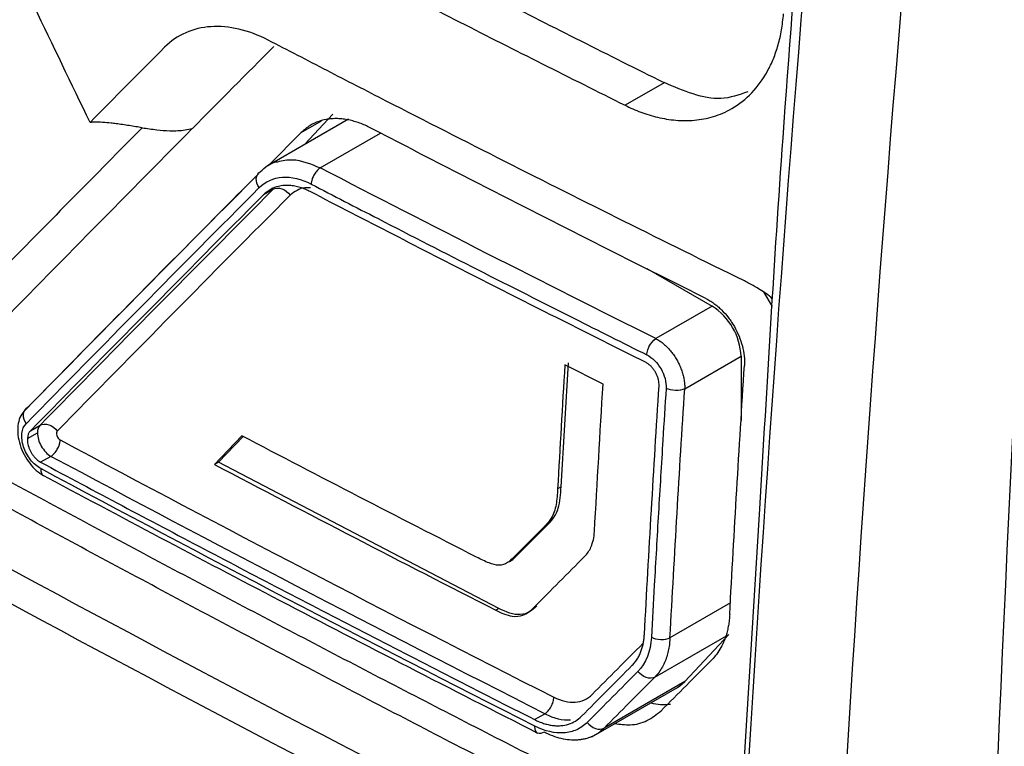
# Model space of a CAD drawing. Header units: millimetres. Extents: x -0.44 to 1.31, y -0.87 to 1.29.
# Tile 161 of 182: x 0.9399 to 0.9579, y 0.8897 to 0.903. Entities that reach past the tile are written whole.
import ezdxf

# ---------------------------------------------------------------- set-up
doc = ezdxf.new("R2010")
doc.units = ezdxf.units.MM

msp = doc.modelspace()

# ---------------------------------------------------------------- linework, layer by layer
at = {"color": 7, "linetype": 'Continuous', "lineweight": 25}
for p, q in [((0.9516760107, 0.9018051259), (0.95096434, 0.901394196)), ((0.945626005, 0.9012308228), (0.9451134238, 0.9006813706)), ((0.9459095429, 0.9011409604), (0.9444328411, 0.9002884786)), ((0.9450440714, 0.9008948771), (0.9444618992, 0.9003052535)), ((0.9445325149, 0.899860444), (0.9443550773, 0.8997580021)), ((0.9513598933, 0.8984130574), (0.952551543, 0.897725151)), ((0.9535002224, 0.8979731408), (0.9536511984, 0.8977177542)), ((0.952551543, 0.897725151), (0.9515226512, 0.8971311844)), ((0.9497937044, 0.8944214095), (0.949931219, 0.8966899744)), ((0.9505617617, 0.8962998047), (0.949862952, 0.8966505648)), ((0.9520518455, 0.8962119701), (0.9530818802, 0.8968065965)), ((0.9530818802, 0.8968065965), (0.9530818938, 0.8956354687)), ((0.9400427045, 0.8953014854), (0.9402263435, 0.8954074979)), ((0.9400970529, 0.8954451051), (0.9402738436, 0.8955471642)), ((0.9439596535, 0.8953541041), (0.9434603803, 0.8948301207)), ((0.9435326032, 0.8948718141), (0.9439840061, 0.8953414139)), ((0.940472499, 0.8949780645), (0.9402847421, 0.8948705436)), ((0.9435326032, 0.8948718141), (0.9434603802, 0.8948301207)), ((0.9486571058, 0.8921995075), (0.9435326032, 0.8948718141)), ((0.9497937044, 0.8944214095), (0.9497296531, 0.8943844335)), ((0.953420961, 0.8940206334), (0.9526475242, 0.8816008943)), ((0.9495021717, 0.8937107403), (0.9488985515, 0.8931058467)), ((0.9489622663, 0.8931426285), (0.9495649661, 0.8937469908)), ((0.9495649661, 0.8937469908), (0.9495021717, 0.8937107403)), ((0.9489622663, 0.8931426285), (0.9488985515, 0.8931058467)), ((0.9486571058, 0.8921995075), (0.9486001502, 0.8921666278)), ((0.9515070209, 0.8909422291), (0.9528581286, 0.891722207)), ((0.9528581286, 0.891722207), (0.9520565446, 0.8908630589)), ((0.9503540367, 0.8898495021), (0.9519178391, 0.8907522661)), ((0.9520565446, 0.8908630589), (0.9505794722, 0.8900103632)), ((0.9493087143, 0.8901661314), (0.9494981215, 0.8902737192))]:
    msp.add_line(p, q, dxfattribs=at)
at = {"color": 250, "linetype": 'Continuous', "lineweight": 25}
for p, q in [((0.9450440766, 0.9008948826), (0.945415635, 0.9011093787)), ((0.9453928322, 0.900250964), (0.9464951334, 0.900887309)), ((0.9528862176, 0.8922996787), (0.951783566, 0.8916631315))]:
    msp.add_line(p, q, dxfattribs=at)
at = {"color": 7, "linetype": 'Continuous', "lineweight": 25, "flags": 128}
msp.add_lwpolyline([(0.9519178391, 0.8907522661), (0.9519642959, 0.8907820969), (0.9520565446, 0.8908630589)], dxfattribs=at)
at = {"color": 7, "linetype": 'Continuous', "lineweight": 25}
for centre, radius, start, end in [((0.9519304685, 0.8967541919), 0.0011526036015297, 2.605920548, 57.3949641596), ((0.9516708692, 0.891384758), 0.0009423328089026, 255.4214201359, 277.3892540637)]:
    msp.add_arc(centre, radius, start, end, dxfattribs=at)
for points, knots in [([(0.9660580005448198, 0.9789958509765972), (0.9621908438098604, 0.9513495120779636), (0.9595522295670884, 0.9241631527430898), (0.9567648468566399, 0.8710479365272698), (0.9566160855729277, 0.8451192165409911), (0.9577131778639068, 0.8199803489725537)], [0, 0, 0, 0, 0.5, 0.5, 1, 1, 1, 1]), ([(0.9439730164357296, 0.8688252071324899), (0.9439053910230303, 0.8687948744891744), (0.9436700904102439, 0.8686893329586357), (0.9429027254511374, 0.868680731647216), (0.9416137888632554, 0.8693904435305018), (0.9400535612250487, 0.8703026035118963), (0.9377572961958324, 0.8716243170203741), (0.9337779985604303, 0.8739220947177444), (0.926822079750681, 0.8779544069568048), (0.9202190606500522, 0.8816831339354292), (0.9154203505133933, 0.8845646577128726), (0.913878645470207, 0.885347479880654), (0.9130404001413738, 0.8860906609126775), (0.912481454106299, 0.8867805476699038), (0.9117835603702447, 0.887916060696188), (0.9112622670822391, 0.8895564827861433), (0.9105640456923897, 0.891520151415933), (0.9085845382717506, 0.8972577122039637), (0.9066487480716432, 0.902926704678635), (0.9047422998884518, 0.9084652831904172), (0.9041777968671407, 0.9102228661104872), (0.9043091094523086, 0.9117691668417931), (0.9044439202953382, 0.9147846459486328), (0.9045889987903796, 0.917292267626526), (0.904704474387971, 0.9192882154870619)], [0, 0, 0, 0, 0.0045366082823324, 0.0157849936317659, 0.0429601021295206, 0.0705660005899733, 0.0981718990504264, 0.1632429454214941, 0.2794412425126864, 0.4631539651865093, 0.5090821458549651, 0.5319948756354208, 0.5432640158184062, 0.55451064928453, 0.5658073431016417, 0.5923622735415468, 0.6187114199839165, 0.6447353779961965, 0.821379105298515, 0.8440776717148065, 0.8667392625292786, 0.8895063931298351, 0.9120523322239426, 0.9999999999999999, 0.9999999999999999, 0.9999999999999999, 0.9999999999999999]), ([(0.9555407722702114, 0.9191101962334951), (0.9549054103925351, 0.912975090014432), (0.9540311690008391, 0.9045333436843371), (0.9535519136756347, 0.8962766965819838), (0.9534209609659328, 0.8940206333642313)], [0, 0, 0, 0, 0.7267579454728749, 1, 1, 1, 1]), ([(0.9072593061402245, 0.9167979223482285), (0.9071970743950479, 0.9149845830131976), (0.9071270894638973, 0.9129453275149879), (0.9069397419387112, 0.9104938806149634), (0.9073754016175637, 0.9091689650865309), (0.9079388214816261, 0.9073709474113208), (0.9088194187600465, 0.904613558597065), (0.9103587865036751, 0.8998305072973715), (0.9117986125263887, 0.8953325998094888), (0.9129985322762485, 0.8917901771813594), (0.9133642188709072, 0.8905170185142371), (0.9138719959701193, 0.8895688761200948), (0.9144155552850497, 0.8888335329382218), (0.9151527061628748, 0.8882725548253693), (0.9159810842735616, 0.8877866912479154), (0.9171985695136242, 0.8870211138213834), (0.9193199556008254, 0.8857234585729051), (0.9233042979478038, 0.883308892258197), (0.9296810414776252, 0.8795522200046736), (0.9365471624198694, 0.875731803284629), (0.9415916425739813, 0.872925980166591), (0.9438112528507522, 0.8718122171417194), (0.944525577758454, 0.8718722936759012), (0.9451298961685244, 0.8721775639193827), (0.9456079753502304, 0.8729664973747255), (0.9477972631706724, 0.8757377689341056), (0.9501121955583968, 0.8788980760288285), (0.9522772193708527, 0.8817289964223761), (0.9526890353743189, 0.8822674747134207)], [0, 0, 0, 0, 0.0692150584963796, 0.0778382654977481, 0.0950709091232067, 0.1125437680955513, 0.1400008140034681, 0.1890307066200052, 0.2765841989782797, 0.2938875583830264, 0.3111432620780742, 0.3196634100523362, 0.3281423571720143, 0.3410820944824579, 0.3542504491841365, 0.3674185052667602, 0.3984563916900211, 0.4538779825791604, 0.5528385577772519, 0.6912449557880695, 0.7604567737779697, 0.7775296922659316, 0.7860166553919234, 0.7945062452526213, 0.8117568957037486, 0.8290603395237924, 0.9674850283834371, 1, 1, 1, 1]), ([(0.9421409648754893, 0.9009842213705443), (0.9412956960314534, 0.9001308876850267), (0.9402488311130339, 0.8990696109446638), (0.9391104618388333, 0.8979095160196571), (0.9388010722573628, 0.8975937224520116), (0.9385950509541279, 0.8973833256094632), (0.938493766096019, 0.8972755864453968), (0.9382829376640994, 0.8970739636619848), (0.9381703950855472, 0.8969849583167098), (0.9379260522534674, 0.8968433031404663), (0.937533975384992, 0.8966803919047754), (0.9369292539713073, 0.8966628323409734), (0.9364446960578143, 0.8968014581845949), (0.9361181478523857, 0.8969278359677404), (0.9359530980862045, 0.8970106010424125), (0.9354579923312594, 0.8972811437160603), (0.9351284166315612, 0.8974657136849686), (0.9341411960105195, 0.8980146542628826), (0.9321727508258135, 0.899116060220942), (0.9289220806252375, 0.9009693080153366), (0.9257117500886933, 0.9028458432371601), (0.9238038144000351, 0.9039821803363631), (0.922852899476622, 0.9045520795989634), (0.9225362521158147, 0.9047404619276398), (0.9220626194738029, 0.9050293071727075), (0.921905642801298, 0.9051326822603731), (0.9215986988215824, 0.9053722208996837), (0.9211481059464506, 0.9057735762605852), (0.9206047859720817, 0.9064535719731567), (0.9202676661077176, 0.9070372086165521), (0.9200615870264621, 0.907438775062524), (0.9199690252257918, 0.9076461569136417), (0.9197992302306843, 0.9080674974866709), (0.9197188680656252, 0.9082800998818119), (0.9195550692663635, 0.9087039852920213), (0.9193097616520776, 0.909339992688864), (0.918414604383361, 0.9116739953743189), (0.9176139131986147, 0.9138018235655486), (0.9169818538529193, 0.9155079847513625)], [0, 0, 0, 0, 0.1250000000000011, 0.1562500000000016, 0.1718750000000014, 0.1718750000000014, 0.1875000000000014, 0.1875000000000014, 0.2031250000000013, 0.2031250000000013, 0.2187500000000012, 0.2500000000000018, 0.2656250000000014, 0.2656250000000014, 0.2812500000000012, 0.2812500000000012, 0.3125000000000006, 0.3125000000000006, 0.3750000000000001, 0.4999999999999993, 0.6249999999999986, 0.6874999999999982, 0.6874999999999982, 0.7187499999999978, 0.7187499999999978, 0.7343749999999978, 0.7343749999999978, 0.7499999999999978, 0.7812499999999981, 0.7968749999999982, 0.7968749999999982, 0.8124999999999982, 0.8124999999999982, 0.8281249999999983, 0.8281249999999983, 0.8437499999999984, 0.8749999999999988, 1, 1, 1, 1]), ([(0.9516760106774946, 0.9018051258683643), (0.9511705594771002, 0.9020577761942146), (0.9501597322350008, 0.9025630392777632), (0.9486517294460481, 0.9033262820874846), (0.9471499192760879, 0.9040933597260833), (0.9456548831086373, 0.9048646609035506), (0.9441664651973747, 0.9056400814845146), (0.9426847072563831, 0.9064196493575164), (0.9412095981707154, 0.9072033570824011), (0.9397411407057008, 0.9079912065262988), (0.938279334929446, 0.9087831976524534), (0.9368241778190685, 0.9095793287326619), (0.935375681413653, 0.9103796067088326), (0.9339338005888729, 0.9111840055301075), (0.932498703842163, 0.911992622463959), (0.9310697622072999, 0.9128050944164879), (0.9301228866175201, 0.9133501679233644), (0.9296494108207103, 0.9136227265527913)], [0, 0, 0, 0, 0.0666879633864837, 0.1333660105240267, 0.2000357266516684, 0.2666986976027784, 0.333356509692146, 0.4000107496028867, 0.4666630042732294, 0.533314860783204, 0.5999679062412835, 0.6666237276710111, 0.733283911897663, 0.7999500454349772, 0.8666237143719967, 0.9333065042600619, 0.9999999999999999, 0.9999999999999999, 0.9999999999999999, 0.9999999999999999]), ([(0.9289398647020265, 0.9132131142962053), (0.9294133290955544, 0.9129405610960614), (0.9303601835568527, 0.912395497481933), (0.9317890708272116, 0.9115830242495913), (0.9332240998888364, 0.9107743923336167), (0.9346658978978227, 0.9099699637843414), (0.9361142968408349, 0.9091696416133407), (0.9375693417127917, 0.9083734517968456), (0.9390310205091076, 0.9075813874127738), (0.9404993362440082, 0.9067934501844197), (0.9419742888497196, 0.9060096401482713), (0.943455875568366, 0.9052299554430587), (0.9449441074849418, 0.9044544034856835), (0.9464389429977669, 0.9036829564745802), (0.9479405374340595, 0.9029157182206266), (0.9494483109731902, 0.9021523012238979), (0.9504589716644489, 0.9016469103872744), (0.950964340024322, 0.9013941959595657)], [0, 0, 0, 0, 0.0666921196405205, 0.1333737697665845, 0.2000465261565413, 0.2667119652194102, 0.3333716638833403, 0.4000271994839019, 0.4666801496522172, 0.5333320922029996, 0.599984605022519, 0.6666392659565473, 0.7332976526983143, 0.7999613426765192, 0.8666319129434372, 0.9333109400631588, 1, 1, 1, 1]), ([(0.9505556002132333, 0.8888402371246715), (0.9500589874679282, 0.8890924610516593), (0.9490658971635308, 0.8895968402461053), (0.9475839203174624, 0.8903581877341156), (0.9461078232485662, 0.8911228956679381), (0.9446381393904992, 0.8918913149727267), (0.9431747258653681, 0.892663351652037), (0.9417176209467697, 0.8934390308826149), (0.9402668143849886, 0.8942183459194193), (0.9388223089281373, 0.8950012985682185), (0.9373841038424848, 0.8957878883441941), (0.9359521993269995, 0.8965781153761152), (0.934526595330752, 0.8973719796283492), (0.9331072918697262, 0.8981694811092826), (0.9316942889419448, 0.8989706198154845), (0.9302875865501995, 0.8997753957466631), (0.9288871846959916, 0.9005838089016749), (0.9274930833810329, 0.9013958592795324), (0.9261052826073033, 0.9022115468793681), (0.9247237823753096, 0.9030308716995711), (0.9233485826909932, 0.9038538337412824), (0.9219796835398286, 0.9046804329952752), (0.9206170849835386, 0.9055106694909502), (0.9192607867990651, 0.9063445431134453), (0.9179107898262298, 0.9071820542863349), (0.9165670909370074, 0.9080232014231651), (0.9152297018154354, 0.908867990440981), (0.9138985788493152, 0.9097163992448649), (0.9125738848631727, 0.9105685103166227), (0.9112550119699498, 0.9114240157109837), (0.9103812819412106, 0.9119973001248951), (0.9099443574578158, 0.9122839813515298)], [0, 0, 0, 0, 0.0345266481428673, 0.0690438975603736, 0.1035524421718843, 0.1380529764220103, 0.1725461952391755, 0.2070327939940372, 0.2415134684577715, 0.2759889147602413, 0.3104598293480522, 0.3449269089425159, 0.3793908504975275, 0.4138523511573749, 0.4483121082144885, 0.4827708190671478, 0.5172291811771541, 0.5516878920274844, 0.5861476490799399, 0.6206091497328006, 0.6550730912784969, 0.6895401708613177, 0.7240110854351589, 0.7584865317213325, 0.7929672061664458, 0.827453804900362, 0.8619470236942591, 0.8964475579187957, 0.9309561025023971, 0.9654733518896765, 1, 1, 1, 1]), ([(0.950964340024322, 0.9013941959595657), (0.9510107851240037, 0.9013718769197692), (0.9511055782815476, 0.901326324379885), (0.9512513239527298, 0.9012679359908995), (0.9514029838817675, 0.9012164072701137), (0.9515606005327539, 0.901173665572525), (0.9517236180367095, 0.9011410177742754), (0.9518911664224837, 0.9011200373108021), (0.9520616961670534, 0.9011126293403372), (0.9522339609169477, 0.9011203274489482), (0.9524069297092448, 0.9011447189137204), (0.9525796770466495, 0.9011873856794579), (0.952750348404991, 0.9012499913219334), (0.9529974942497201, 0.9013741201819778), (0.9532921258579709, 0.9016070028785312), (0.9535309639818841, 0.9019365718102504), (0.9536778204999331, 0.9022447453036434), (0.9537633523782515, 0.9024958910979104), (0.9538274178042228, 0.9027691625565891), (0.953848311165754, 0.9029663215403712), (0.9538588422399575, 0.9030656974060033)], [0, 0, 0, 0, 0.0332541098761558, 0.0678707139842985, 0.1039314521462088, 0.1415631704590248, 0.1809621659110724, 0.2220337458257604, 0.2645952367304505, 0.3085043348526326, 0.3539079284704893, 0.4010521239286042, 0.4500113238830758, 0.5003928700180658, 0.6248491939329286, 0.7499468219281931, 0.8106869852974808, 0.8727459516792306, 0.9358589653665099, 1, 1, 1, 1]), ([(0.9444434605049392, 0.9025858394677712), (0.9440827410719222, 0.9027702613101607), (0.9437227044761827, 0.9028531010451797), (0.9430695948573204, 0.9028094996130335), (0.9427765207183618, 0.9026823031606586), (0.9425497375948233, 0.9024543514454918)], [0, 0, 0, 0, 0.5, 0.5, 1, 1, 1, 1]), ([(0.9531429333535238, 0.8981839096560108), (0.9516754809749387, 0.8989058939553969), (0.9494873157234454, 0.8999977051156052), (0.9469576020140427, 0.9012867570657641), (0.9456985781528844, 0.9019350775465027), (0.9451602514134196, 0.9022137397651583), (0.9448016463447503, 0.9023996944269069), (0.9446224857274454, 0.9024943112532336), (0.9444434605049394, 0.9025858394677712)], [0, 0, 0, 0, 0.5000000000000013, 0.7500000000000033, 0.8750000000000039, 0.9375000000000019, 0.9375000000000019, 1, 1, 1, 1]), ([(0.9532047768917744, 0.9016415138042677), (0.9530442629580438, 0.9015843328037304), (0.9525881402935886, 0.9014218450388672), (0.952034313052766, 0.9016566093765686), (0.9516753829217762, 0.9018087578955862)], [0, 0, 0, 0, 0.3519095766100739, 1, 1, 1, 1]), ([(0.9463071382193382, 0.9009829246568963), (0.9462753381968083, 0.9009987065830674), (0.9462109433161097, 0.9010306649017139), (0.9461130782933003, 0.9010699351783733), (0.9460133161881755, 0.9011027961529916), (0.9459121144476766, 0.90112786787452), (0.9458100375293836, 0.901144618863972), (0.9457076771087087, 0.9011522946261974), (0.9456041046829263, 0.9011501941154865), (0.9454883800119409, 0.9011356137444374), (0.9453528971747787, 0.9010991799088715), (0.9451943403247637, 0.9010267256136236), (0.9450971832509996, 0.9009414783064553), (0.9450440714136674, 0.9008948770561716)], [0, 0, 0, 0, 0.0664968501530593, 0.1346557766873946, 0.2044778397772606, 0.2759640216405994, 0.3491152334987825, 0.4239323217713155, 0.5004160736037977, 0.5822670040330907, 0.6928291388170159, 0.8320821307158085, 1, 1, 1, 1]), ([(0.942140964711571, 0.9009842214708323), (0.9420611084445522, 0.9009973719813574), (0.9419015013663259, 0.9010236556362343), (0.9417116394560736, 0.9010525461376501), (0.9415499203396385, 0.9010721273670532), (0.9414184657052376, 0.9010839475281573), (0.941289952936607, 0.9010874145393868), (0.9412139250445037, 0.9010828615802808), (0.9411866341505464, 0.9010812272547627)], [0, 0, 0, 0, 0.2502625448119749, 0.5001946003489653, 0.5949453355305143, 0.7573681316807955, 0.9129051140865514, 1, 1, 1, 1]), ([(0.9421409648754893, 0.9009842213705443), (0.9422288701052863, 0.9009711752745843), (0.9423977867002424, 0.9009461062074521), (0.9426140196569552, 0.9009289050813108), (0.9427874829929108, 0.9009297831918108), (0.9429246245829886, 0.9009405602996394), (0.9430124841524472, 0.9009599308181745), (0.9430559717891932, 0.900969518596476)], [0, 0, 0, 0, 0.2846785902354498, 0.5470315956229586, 0.701161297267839, 0.852084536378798, 1, 1, 1, 1]), ([(0.9524389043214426, 0.8978642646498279), (0.9519238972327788, 0.8981218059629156), (0.9508940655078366, 0.8986367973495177), (0.9493580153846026, 0.899414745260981), (0.9478281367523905, 0.9001961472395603), (0.9468140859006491, 0.9007206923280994), (0.9463071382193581, 0.900982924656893)], [0, 0, 0, 0, 0.2501269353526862, 0.5001652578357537, 0.7501209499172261, 1, 1, 1, 1]), ([(0.9443009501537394, 0.9001816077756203), (0.9443858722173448, 0.9002611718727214), (0.9444787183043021, 0.9003481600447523), (0.9446057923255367, 0.9003629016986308), (0.944616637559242, 0.9003641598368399)], [0, 0, 0, 0, 0.914654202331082, 1, 1, 1, 1]), ([(0.9453928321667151, 0.9002509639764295), (0.9453815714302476, 0.9002428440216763), (0.9453593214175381, 0.9002267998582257), (0.9453279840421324, 0.9001939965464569), (0.945300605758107, 0.9001581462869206), (0.9452782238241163, 0.9001214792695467), (0.9452610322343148, 0.9000866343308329), (0.9452485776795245, 0.9000552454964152), (0.9452400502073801, 0.9000282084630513), (0.9452345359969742, 0.9000057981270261), (0.9452311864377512, 0.8999879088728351), (0.9452292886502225, 0.8999742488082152), (0.9452283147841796, 0.8999644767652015), (0.9452278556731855, 0.8999582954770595), (0.9452277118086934, 0.8999553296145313), (0.9452276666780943, 0.8999543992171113)], [0, 0, 0, 0, 0.1358528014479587, 0.2684306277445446, 0.3940779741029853, 0.5098803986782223, 0.6138816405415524, 0.7050584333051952, 0.7831346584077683, 0.8483375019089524, 0.9011697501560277, 0.9422321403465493, 0.9721004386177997, 0.9912478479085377, 1, 1, 1, 1]), ([(0.9442665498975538, 0.9001435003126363), (0.9436123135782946, 0.8994844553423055), (0.9421664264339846, 0.8980279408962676), (0.9407543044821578, 0.8965901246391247), (0.9399811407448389, 0.8958028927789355)], [0, 0, 0, 0, 0.4524809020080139, 0.9999999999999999, 0.9999999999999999, 0.9999999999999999, 0.9999999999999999]), ([(0.9442784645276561, 0.8998890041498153), (0.944244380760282, 0.899936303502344), (0.9442207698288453, 0.9000006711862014), (0.9442295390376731, 0.9001149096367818), (0.9442615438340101, 0.9001598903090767), (0.9443009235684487, 0.9001815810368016)], [0, 0, 0, 0, 0.5, 0.5, 1, 1, 1, 1]), ([(0.9442784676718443, 0.8998890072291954), (0.9443904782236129, 0.90000171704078), (0.9445377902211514, 0.9000680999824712), (0.9448653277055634, 0.9000909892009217), (0.9450479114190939, 0.9000479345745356), (0.9452276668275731, 0.8999543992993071)], [0, 0, 0, 0, 0.5, 0.5, 1, 1, 1, 1]), ([(0.9452084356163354, 0.8998167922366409), (0.9451786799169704, 0.8998313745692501), (0.9451178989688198, 0.8998611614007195), (0.9450248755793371, 0.8998943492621), (0.9449291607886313, 0.8999185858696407), (0.9448317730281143, 0.8999313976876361), (0.9447299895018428, 0.8999316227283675), (0.9446151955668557, 0.8999134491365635), (0.9444814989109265, 0.8998652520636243), (0.9444002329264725, 0.8997963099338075), (0.9443550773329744, 0.89975800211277)], [0, 0, 0, 0, 0.0921434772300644, 0.1882183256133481, 0.2882273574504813, 0.3921730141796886, 0.5000574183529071, 0.624912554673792, 0.7915819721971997, 0.9999999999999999, 0.9999999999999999, 0.9999999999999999, 0.9999999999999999]), ([(0.9445325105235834, 0.8998604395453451), (0.9445719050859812, 0.8998821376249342), (0.9446322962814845, 0.899887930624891), (0.944753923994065, 0.8998455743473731), (0.944810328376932, 0.8997991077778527), (0.9448444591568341, 0.8997518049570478)], [0, 0, 0, 0, 0.5, 0.5, 1, 1, 1, 1]), ([(0.9452276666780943, 0.8999543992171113), (0.9456346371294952, 0.8997436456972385), (0.946649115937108, 0.8992182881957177), (0.9482526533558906, 0.8983980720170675), (0.949890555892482, 0.8975686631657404), (0.9509203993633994, 0.8970533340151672), (0.9513609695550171, 0.8968328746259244)], [0, 0, 0, 0, 0.2005818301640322, 0.5000019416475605, 0.7860992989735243, 1, 1, 1, 1]), ([(0.9513374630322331, 0.896696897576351), (0.9508229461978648, 0.8969544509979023), (0.9497939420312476, 0.8974695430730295), (0.9482588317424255, 0.8982477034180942), (0.9467293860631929, 0.8990295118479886), (0.9457154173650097, 0.8995543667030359), (0.9452084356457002, 0.8998167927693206)], [0, 0, 0, 0, 0.2500156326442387, 0.5000169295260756, 0.750009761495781, 1, 1, 1, 1]), ([(0.9536595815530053, 0.897852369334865), (0.9536402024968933, 0.897870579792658), (0.953550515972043, 0.8979548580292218), (0.9534023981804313, 0.8980407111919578), (0.9532488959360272, 0.8981306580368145), (0.9531715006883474, 0.8981695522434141), (0.9531429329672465, 0.8981839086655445)], [0, 0, 0, 0, 0.1206699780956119, 0.5584622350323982, 0.8370219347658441, 1, 1, 1, 1]), ([(0.9524389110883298, 0.8978642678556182), (0.9524637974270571, 0.8978510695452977), (0.9525133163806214, 0.8978248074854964), (0.952586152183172, 0.8977755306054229), (0.9526570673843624, 0.8977193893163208), (0.952748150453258, 0.8976352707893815), (0.952854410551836, 0.8975148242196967), (0.9529628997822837, 0.897351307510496), (0.9530498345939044, 0.8971748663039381), (0.953109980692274, 0.8969921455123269), (0.9531459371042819, 0.8968089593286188), (0.9531445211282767, 0.8966949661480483), (0.9531438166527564, 0.8966382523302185)], [0, 0, 0, 0, 0.0629197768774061, 0.1251980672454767, 0.1874477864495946, 0.2502827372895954, 0.3751681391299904, 0.5000249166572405, 0.6238933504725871, 0.7492570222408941, 0.8752505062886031, 1, 1, 1, 1]), ([(0.9513609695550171, 0.8968328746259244), (0.9513623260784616, 0.8968469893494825), (0.9513651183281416, 0.8968760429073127), (0.9513777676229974, 0.8969298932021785), (0.9514188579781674, 0.8970307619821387), (0.9514788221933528, 0.8970887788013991), (0.951522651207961, 0.8971311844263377)], [0, 0, 0, 0, 0.1319683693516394, 0.2716419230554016, 0.4676288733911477, 1, 1, 1, 1]), ([(0.9515226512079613, 0.8971311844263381), (0.9515448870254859, 0.8971186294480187), (0.9515893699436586, 0.8970935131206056), (0.9516545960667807, 0.8970447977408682), (0.9517175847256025, 0.8969888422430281), (0.951777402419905, 0.8969256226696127), (0.9518332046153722, 0.8968562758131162), (0.9518841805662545, 0.8967817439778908), (0.9519295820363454, 0.8967031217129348), (0.9519687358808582, 0.8966215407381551), (0.952001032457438, 0.8965381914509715), (0.9520260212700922, 0.8964542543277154), (0.9520430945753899, 0.8963710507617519), (0.9520527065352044, 0.8962894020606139), (0.9520521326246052, 0.8962377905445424), (0.9520518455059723, 0.8962119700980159)], [0, 0, 0, 0, 0.0765910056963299, 0.1532208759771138, 0.2298941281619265, 0.3066152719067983, 0.3833888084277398, 0.4602192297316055, 0.5371110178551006, 0.614068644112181, 0.6910965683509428, 0.7681992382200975, 0.8453810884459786, 0.9226465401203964, 0.9999999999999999, 0.9999999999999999, 0.9999999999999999, 0.9999999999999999]), ([(0.9513609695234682, 0.8968328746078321), (0.9514596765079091, 0.8967832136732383), (0.9515552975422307, 0.8966881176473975), (0.951684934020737, 0.8964627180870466), (0.9517190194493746, 0.8963326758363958), (0.9517121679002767, 0.8962213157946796)], [0, 0, 0, 0, 0.5, 0.5, 1, 1, 1, 1]), ([(0.9515834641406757, 0.8962684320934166), (0.9515837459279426, 0.8962861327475), (0.9515843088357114, 0.8963214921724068), (0.9515747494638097, 0.8963779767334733), (0.9515579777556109, 0.896434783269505), (0.9515338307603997, 0.8964905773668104), (0.9515032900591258, 0.8965435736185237), (0.9514672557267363, 0.8965922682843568), (0.9514268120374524, 0.8966349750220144), (0.951383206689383, 0.8966712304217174), (0.9513527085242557, 0.8966883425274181), (0.9513374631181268, 0.8966968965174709)], [0, 0, 0, 0, 0.1118901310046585, 0.2235155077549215, 0.3349058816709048, 0.4460911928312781, 0.5571015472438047, 0.6679671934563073, 0.7787184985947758, 0.8893859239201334, 1, 1, 1, 1]), ([(0.9513155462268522, 0.891720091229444), (0.9513576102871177, 0.8924766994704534), (0.9514417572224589, 0.8939902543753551), (0.9515362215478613, 0.8955089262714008), (0.9515834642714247, 0.8962684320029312)], [0, 0, 0, 0, 0.4998882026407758, 1, 1, 1, 1]), ([(0.9517121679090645, 0.8962213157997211), (0.9516923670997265, 0.895906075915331), (0.9516446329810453, 0.8951461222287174), (0.9515723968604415, 0.8939458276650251), (0.9515027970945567, 0.8927442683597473), (0.9514611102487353, 0.8919873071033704), (0.9514436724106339, 0.8916706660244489)], [0, 0, 0, 0, 0.2074067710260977, 0.4999987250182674, 0.7908467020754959, 1, 1, 1, 1]), ([(0.9520518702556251, 0.8962123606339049), (0.9520118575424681, 0.8961927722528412), (0.9519498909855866, 0.8961792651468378), (0.9518191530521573, 0.8961825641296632), (0.9517550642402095, 0.8961992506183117), (0.9517121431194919, 0.8962209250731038)], [0, 0, 0, 0, 0.5, 0.5, 1, 1, 1, 1]), ([(0.9399811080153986, 0.8958028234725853), (0.9399538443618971, 0.8957670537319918), (0.9398995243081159, 0.8956957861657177), (0.9398631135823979, 0.8955430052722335), (0.9398639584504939, 0.895370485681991), (0.9399033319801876, 0.8951872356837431), (0.9399780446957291, 0.8950079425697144), (0.9400806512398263, 0.8948464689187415), (0.9402034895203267, 0.894711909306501), (0.9402922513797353, 0.8946555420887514), (0.9403364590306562, 0.8946274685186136)], [0, 0, 0, 0, 0.1276949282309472, 0.254419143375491, 0.3805449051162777, 0.5058913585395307, 0.6309833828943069, 0.7550586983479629, 0.8780075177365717, 0.9999999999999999, 0.9999999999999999, 0.9999999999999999, 0.9999999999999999]), ([(0.9400428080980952, 0.8958686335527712), (0.9400028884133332, 0.8958463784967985), (0.9399702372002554, 0.8958007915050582), (0.9399604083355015, 0.8956857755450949), (0.9399836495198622, 0.8956212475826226), (0.9400176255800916, 0.8955739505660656)], [0, 0, 0, 0, 0.5, 0.5, 1, 1, 1, 1]), ([(0.9402856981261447, 0.8947530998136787), (0.9402192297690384, 0.8947889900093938), (0.9401537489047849, 0.8948461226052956), (0.9400440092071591, 0.8949862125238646), (0.9399994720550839, 0.8950696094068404), (0.9399445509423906, 0.8952376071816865), (0.939934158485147, 0.8953221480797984), (0.9399500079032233, 0.895469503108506), (0.9399761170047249, 0.8955315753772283), (0.9400176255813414, 0.8955739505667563)], [0, 0, 0, 0, 0.25, 0.25, 0.5, 0.5, 0.75, 0.75, 1, 1, 1, 1]), ([(0.9402738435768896, 0.8955471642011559), (0.9403138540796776, 0.8955694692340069), (0.9403749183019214, 0.8955759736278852), (0.9404978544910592, 0.8955343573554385), (0.9405544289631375, 0.8954880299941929), (0.940588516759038, 0.895440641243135)], [0, 0, 0, 0, 0.5, 0.5, 1, 1, 1, 1]), ([(0.9402263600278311, 0.895407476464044), (0.940225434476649, 0.8953322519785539), (0.9402512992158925, 0.8952419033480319), (0.9403424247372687, 0.895084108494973), (0.9404060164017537, 0.8950156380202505), (0.9404724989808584, 0.8949780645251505)], [0, 0, 0, 0, 0.5, 0.5, 1, 1, 1, 1]), ([(0.940588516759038, 0.895440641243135), (0.9405716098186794, 0.8954233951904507), (0.9405680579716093, 0.895390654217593), (0.9405909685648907, 0.8953218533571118), (0.9406150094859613, 0.8952910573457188), (0.9406415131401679, 0.895277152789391)], [0, 0, 0, 0, 0.5, 0.5, 1, 1, 1, 1]), ([(0.9400427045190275, 0.8953014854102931), (0.9400426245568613, 0.8952849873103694), (0.94004246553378, 0.8952521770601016), (0.9400509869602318, 0.8951999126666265), (0.9400654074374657, 0.8951475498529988), (0.9400857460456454, 0.8950961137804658), (0.9401111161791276, 0.8950469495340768), (0.9401407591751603, 0.8950011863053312), (0.9401738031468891, 0.8949597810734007), (0.9402093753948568, 0.8949237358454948), (0.9402465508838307, 0.8948931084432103), (0.9402720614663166, 0.8948780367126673), (0.9402847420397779, 0.8948705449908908)], [0, 0, 0, 0, 0.1052415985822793, 0.209297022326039, 0.3121737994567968, 0.4138797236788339, 0.5144228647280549, 0.6138115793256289, 0.7120545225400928, 0.8091606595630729, 0.9051392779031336, 1, 1, 1, 1]), ([(0.9404724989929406, 0.8949780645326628), (0.9404836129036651, 0.8949857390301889), (0.9405057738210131, 0.8950010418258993), (0.9405373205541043, 0.8950326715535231), (0.9405655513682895, 0.8950682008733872), (0.9405892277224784, 0.8951057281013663), (0.940607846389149, 0.8951426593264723), (0.9406215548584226, 0.8951771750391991), (0.9406309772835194, 0.8952081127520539), (0.9406368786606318, 0.8952349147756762), (0.9406402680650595, 0.8952576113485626), (0.9406411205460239, 0.8952709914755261), (0.9406415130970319, 0.8952771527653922)], [0, 0, 0, 0, 0.1292685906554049, 0.2577590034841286, 0.3823408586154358, 0.5002810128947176, 0.609505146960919, 0.7086923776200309, 0.797231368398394, 0.8750587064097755, 0.9424669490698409, 1, 1, 1, 1]), ([(0.940284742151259, 0.8948705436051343), (0.9407800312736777, 0.8946057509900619), (0.9417707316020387, 0.8940761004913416), (0.9432650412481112, 0.8932865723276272), (0.9447655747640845, 0.8925005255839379), (0.9462730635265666, 0.8917184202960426), (0.9477867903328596, 0.8909397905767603), (0.9488013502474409, 0.8904240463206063), (0.9493087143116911, 0.8901661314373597)], [0, 0, 0, 0, 0.1665521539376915, 0.3331453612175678, 0.4997831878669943, 0.666469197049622, 0.8332069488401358, 1, 1, 1, 1]), ([(0.9402867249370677, 0.8947407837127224), (0.9402890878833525, 0.8947163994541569), (0.9402927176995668, 0.8946789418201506), (0.9403137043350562, 0.894644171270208), (0.9403289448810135, 0.8946330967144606), (0.9403365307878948, 0.8946275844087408)], [0, 0, 0, 0, 0.4836839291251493, 0.7430062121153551, 1, 1, 1, 1]), ([(0.9491697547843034, 0.8890331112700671), (0.9486713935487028, 0.8892895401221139), (0.9476747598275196, 0.889802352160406), (0.9461875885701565, 0.8905764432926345), (0.9447063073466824, 0.8913540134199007), (0.9432314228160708, 0.8921353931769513), (0.9417629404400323, 0.8929205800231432), (0.9403003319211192, 0.8937092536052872), (0.9393305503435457, 0.8942382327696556), (0.9388456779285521, 0.8945027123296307)], [0, 0, 0, 0, 0.1429188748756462, 0.2858122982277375, 0.4286831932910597, 0.5715344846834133, 0.7143690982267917, 0.8571899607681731, 1, 1, 1, 1]), ([(0.9402816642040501, 0.8946568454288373), (0.9417343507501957, 0.8938831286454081), (0.9447334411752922, 0.8922857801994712), (0.9477897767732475, 0.8907250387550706), (0.9493656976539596, 0.8899202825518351)], [0, 0, 0, 0, 0.4843757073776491, 1, 1, 1, 1]), ([(0.949564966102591, 0.8937469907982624), (0.9496025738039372, 0.8937847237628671), (0.9496380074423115, 0.8938259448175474), (0.9496985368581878, 0.8939198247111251), (0.9497224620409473, 0.8939729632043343), (0.9497763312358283, 0.8941485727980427), (0.9497854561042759, 0.8942854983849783), (0.9497937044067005, 0.8944214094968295)], [0, 0, 0, 0, 0.25, 0.25, 0.5, 0.5, 1, 1, 1, 1]), ([(0.9488360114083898, 0.8930536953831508), (0.9488417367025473, 0.893054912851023), (0.9488934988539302, 0.893065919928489), (0.9489298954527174, 0.8931065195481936), (0.9489622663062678, 0.8931426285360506)], [0, 0, 0, 0, 0.1106077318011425, 1, 1, 1, 1]), ([(0.9493502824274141, 0.8922472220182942), (0.9493087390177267, 0.8922054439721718), (0.949264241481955, 0.8921663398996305), (0.9491649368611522, 0.8921075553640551), (0.9491093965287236, 0.8920887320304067), (0.9489261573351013, 0.8920772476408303), (0.9487890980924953, 0.892130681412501), (0.9486571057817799, 0.892199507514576)], [0, 0, 0, 0, 0.2499999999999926, 0.2499999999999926, 0.4999999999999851, 0.4999999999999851, 1, 1, 1, 1]), ([(0.9528741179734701, 0.8920885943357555), (0.9528716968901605, 0.8920544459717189), (0.9528668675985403, 0.8919863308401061), (0.9528525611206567, 0.8918882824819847), (0.952833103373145, 0.8917938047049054), (0.9528079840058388, 0.8917031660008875), (0.9527706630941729, 0.8915971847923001), (0.9527163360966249, 0.8914808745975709), (0.9526403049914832, 0.8913597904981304), (0.95257859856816, 0.8912924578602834), (0.9525476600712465, 0.8912586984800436)], [0, 0, 0, 0, 0.1001079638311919, 0.1996835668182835, 0.29909928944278, 0.3987294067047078, 0.4989457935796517, 0.6662022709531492, 0.8326397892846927, 1, 1, 1, 1]), ([(0.9510954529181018, 0.8911594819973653), (0.951113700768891, 0.8911792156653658), (0.9511494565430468, 0.8912178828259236), (0.9511939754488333, 0.8912844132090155), (0.9512308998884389, 0.8913540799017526), (0.9512602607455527, 0.8914263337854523), (0.9512828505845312, 0.8914998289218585), (0.9512991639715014, 0.8915736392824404), (0.9513103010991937, 0.8916466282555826), (0.9513138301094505, 0.891696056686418), (0.9513155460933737, 0.8917200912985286)], [0, 0, 0, 0, 0.1456680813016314, 0.2854295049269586, 0.4192847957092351, 0.5472346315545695, 0.6692798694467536, 0.7854215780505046, 0.8956610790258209, 1, 1, 1, 1]), ([(0.9514436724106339, 0.8916706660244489), (0.9514865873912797, 0.8916488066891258), (0.9515507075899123, 0.8916321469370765), (0.9516815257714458, 0.8916293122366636), (0.9517435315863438, 0.8916432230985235), (0.9517835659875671, 0.8916631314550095)], [0, 0, 0, 0, 0.5, 0.5, 1, 1, 1, 1]), ([(0.9517835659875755, 0.891663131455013), (0.9517811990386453, 0.891627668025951), (0.9517763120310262, 0.8915544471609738), (0.951759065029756, 0.8914467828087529), (0.9517328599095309, 0.8913381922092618), (0.9516957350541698, 0.8912308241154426), (0.9516464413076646, 0.8911269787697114), (0.9515846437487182, 0.8910278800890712), (0.9515333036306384, 0.8909712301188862), (0.9515070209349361, 0.89094222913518)], [0, 0, 0, 0, 0.1196354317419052, 0.2470096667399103, 0.3821241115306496, 0.5249797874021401, 0.6755774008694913, 0.8339173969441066, 1, 1, 1, 1]), ([(0.9516195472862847, 0.8903265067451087), (0.9517738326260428, 0.8904816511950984), (0.9520824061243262, 0.8907919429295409), (0.9523925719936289, 0.8911031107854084), (0.9525476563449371, 0.8912586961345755)], [0, 0, 0, 0, 0.4999954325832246, 1, 1, 1, 1]), ([(0.9515070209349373, 0.8909422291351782), (0.9514681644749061, 0.8909208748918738), (0.9514090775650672, 0.8909150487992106), (0.9512892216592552, 0.8909557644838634), (0.9512333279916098, 0.8910006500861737), (0.951198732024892, 0.8910469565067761)], [0, 0, 0, 0, 0.5, 0.5, 1, 1, 1, 1]), ([(0.9494981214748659, 0.8902737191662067), (0.9495077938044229, 0.8902807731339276), (0.949527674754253, 0.8902952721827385), (0.9495573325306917, 0.8903254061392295), (0.9495860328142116, 0.8903617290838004), (0.9496154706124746, 0.8904087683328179), (0.9496362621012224, 0.8904539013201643), (0.949650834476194, 0.8904984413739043), (0.9496575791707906, 0.8905361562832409), (0.9496596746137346, 0.8905622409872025), (0.9496606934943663, 0.89057492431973)], [0, 0, 0, 0, 0.1172440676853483, 0.2409888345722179, 0.3694857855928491, 0.500504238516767, 0.683504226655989, 0.7597916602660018, 0.8832019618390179, 1, 1, 1, 1]), ([(0.9496606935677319, 0.8905749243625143), (0.9497993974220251, 0.8905061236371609), (0.9499284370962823, 0.8904760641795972), (0.9501731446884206, 0.8904938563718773), (0.9502766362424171, 0.8905405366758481), (0.950361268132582, 0.8906249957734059)], [0, 0, 0, 0, 0.5, 0.5, 1, 1, 1, 1]), ([(0.9493087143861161, 0.8901661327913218), (0.9493363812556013, 0.8901527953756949), (0.9493915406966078, 0.8901262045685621), (0.9494738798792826, 0.8900961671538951), (0.9495549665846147, 0.8900736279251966), (0.9496343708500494, 0.8900592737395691), (0.9497116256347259, 0.8900528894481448), (0.9498122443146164, 0.8900549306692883), (0.9499313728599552, 0.8900776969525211), (0.9500612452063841, 0.8901340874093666), (0.9501324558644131, 0.8901965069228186), (0.950168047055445, 0.8902277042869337)], [0, 0, 0, 0, 0.0847583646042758, 0.1689827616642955, 0.2526745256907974, 0.3358350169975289, 0.4184656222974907, 0.5005677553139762, 0.667177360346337, 0.83365475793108, 1, 1, 1, 1]), ([(0.950778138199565, 0.8900943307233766), (0.9508716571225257, 0.8900816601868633), (0.951081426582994, 0.8900532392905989), (0.9513751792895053, 0.8901292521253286), (0.9515378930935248, 0.8902605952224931), (0.9516195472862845, 0.8903265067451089)], [0, 0, 0, 0, 0.2861019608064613, 0.6417466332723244, 1, 1, 1, 1]), ([(0.950270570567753, 0.8901146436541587), (0.9502138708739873, 0.8900575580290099), (0.9501498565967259, 0.8900130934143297), (0.9500070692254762, 0.8899488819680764), (0.9499282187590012, 0.8899292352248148), (0.9496808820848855, 0.8899112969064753), (0.9494966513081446, 0.8899534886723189), (0.9493148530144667, 0.8900459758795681)], [0, 0, 0, 0, 0.2499999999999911, 0.2499999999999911, 0.4999999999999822, 0.4999999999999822, 1, 1, 1, 1]), ([(0.9494816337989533, 0.8899375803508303), (0.9494432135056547, 0.8899123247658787), (0.949397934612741, 0.8899019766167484), (0.9493331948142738, 0.8899387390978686), (0.9493166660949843, 0.8899845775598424), (0.949316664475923, 0.890033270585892)], [0, 0, 0, 0, 0.5, 0.5, 1, 1, 1, 1]), ([(0.9502705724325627, 0.8901146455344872), (0.9503051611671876, 0.8900683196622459), (0.9503611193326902, 0.8900234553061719), (0.9504812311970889, 0.8899829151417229), (0.9505404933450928, 0.889988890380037), (0.9505794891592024, 0.8900103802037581)], [0, 0, 0, 0, 0.5, 0.5, 1, 1, 1, 1]), ([(0.9503595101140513, 0.8898569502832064), (0.9503387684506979, 0.8898483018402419), (0.9502972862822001, 0.8898310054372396), (0.9502315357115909, 0.8898121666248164), (0.9501634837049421, 0.8897986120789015), (0.9500702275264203, 0.8897883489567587), (0.9499488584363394, 0.8897896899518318), (0.9497973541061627, 0.8898148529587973), (0.9496406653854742, 0.8898618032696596), (0.9495348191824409, 0.8899122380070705), (0.9494816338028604, 0.8899375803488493)], [0, 0, 0, 0, 0.083280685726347, 0.1665567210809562, 0.2498281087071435, 0.3330948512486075, 0.4973265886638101, 0.6632183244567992, 0.8307746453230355, 0.9999999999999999, 0.9999999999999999, 0.9999999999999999, 0.9999999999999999])]:
    msp.add_open_spline(points, degree=3, knots=knots, dxfattribs=at)
for points in [[(0.955687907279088, 0.9189139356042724), (0.9543208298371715, 0.906226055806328), (0.9533712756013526, 0.8937162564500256), (0.9527940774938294, 0.8813993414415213)], [(0.9544664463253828, 0.8790888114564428), (0.9550368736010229, 0.8918287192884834), (0.9560047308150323, 0.9047757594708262), (0.9574203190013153, 0.9179138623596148)], [(0.9411866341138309, 0.9010812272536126), (0.9405061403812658, 0.9024911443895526), (0.9398309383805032, 0.9039039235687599), (0.9391611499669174, 0.9053196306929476)], [(0.9425497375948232, 0.9024543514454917), (0.9420931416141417, 0.9019954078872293), (0.9416387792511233, 0.9015377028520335), (0.9411866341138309, 0.9010812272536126)], [(0.9445449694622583, 0.9024690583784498), (0.9440459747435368, 0.9019677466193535), (0.9435497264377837, 0.9014679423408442), (0.943056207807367, 0.9009696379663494)], [(0.939244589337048, 0.8970969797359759), (0.9404971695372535, 0.8983779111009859), (0.9417675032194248, 0.8996686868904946), (0.9430559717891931, 0.900969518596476)], [(0.9515226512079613, 0.897131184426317), (0.9494618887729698, 0.8981596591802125), (0.9474186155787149, 0.8991995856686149), (0.9453928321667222, 0.900250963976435)], [(0.9400176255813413, 0.8955739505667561), (0.9414157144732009, 0.8970000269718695), (0.9428358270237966, 0.8984382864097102), (0.9442784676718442, 0.8998890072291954)], [(0.9443550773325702, 0.89975800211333), (0.9429188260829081, 0.898313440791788), (0.941499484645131, 0.8968758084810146), (0.9400970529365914, 0.8954451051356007)], [(0.9402738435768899, 0.895547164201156), (0.9416764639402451, 0.8969779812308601), (0.9430960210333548, 0.8984157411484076), (0.9445325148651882, 0.8998604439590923)], [(0.9448444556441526, 0.8997518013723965), (0.9434028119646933, 0.898302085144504), (0.9419842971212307, 0.8968650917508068), (0.940588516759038, 0.895440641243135)], [(0.9498629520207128, 0.8966505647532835), (0.9498167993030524, 0.8958942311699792), (0.9497723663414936, 0.8951388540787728), (0.9497296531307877, 0.8943844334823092)], [(0.9528741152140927, 0.8920885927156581), (0.952957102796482, 0.8936015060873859), (0.9530470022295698, 0.8951180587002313), (0.9531438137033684, 0.8966382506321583)], [(0.9504036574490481, 0.8936042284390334), (0.9504539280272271, 0.8945014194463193), (0.9505066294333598, 0.895399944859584), (0.9505617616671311, 0.8962998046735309)], [(0.9517835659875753, 0.891663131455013), (0.9518661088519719, 0.8931759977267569), (0.9519555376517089, 0.8946922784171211), (0.9520518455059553, 0.8962119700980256)], [(0.9400970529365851, 0.89544510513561), (0.9400649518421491, 0.895412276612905), (0.9400459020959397, 0.8953615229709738), (0.9400427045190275, 0.8953014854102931)], [(0.94027384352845, 0.8955471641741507), (0.940243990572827, 0.895515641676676), (0.9402270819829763, 0.8954661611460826), (0.9402263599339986, 0.8954074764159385)], [(0.9406415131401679, 0.895277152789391), (0.9436100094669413, 0.8936859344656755), (0.9466167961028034, 0.8921183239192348), (0.9496606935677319, 0.8905749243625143)], [(0.9482498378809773, 0.8931351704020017), (0.9468112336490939, 0.8938693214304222), (0.9453811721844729, 0.8946089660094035), (0.9439596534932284, 0.8953541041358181)], [(0.9494981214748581, 0.8902737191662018), (0.9464517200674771, 0.8918177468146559), (0.9434431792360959, 0.8933858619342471), (0.9404724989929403, 0.894978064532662)], [(0.9493148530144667, 0.8900459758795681), (0.9462674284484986, 0.8915908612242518), (0.9432577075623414, 0.8931599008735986), (0.9402856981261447, 0.8947530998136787)], [(0.9402856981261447, 0.8947530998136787), (0.9402859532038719, 0.894748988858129), (0.9402862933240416, 0.8947448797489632), (0.9402867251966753, 0.8947407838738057)], [(0.9434603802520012, 0.894830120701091), (0.9451614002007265, 0.8939344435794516), (0.94687465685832, 0.8930466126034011), (0.9486001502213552, 0.8921666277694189)], [(0.9497296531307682, 0.8943844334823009), (0.9497240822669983, 0.8942870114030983), (0.949717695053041, 0.8941886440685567), (0.9497020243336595, 0.8940981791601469)], [(0.9497020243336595, 0.8940981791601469), (0.9496856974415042, 0.8940050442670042), (0.9496566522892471, 0.8939197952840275), (0.9496134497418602, 0.8938490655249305)], [(0.9483668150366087, 0.8883654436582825), (0.9448766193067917, 0.8901578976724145), (0.9414360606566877, 0.891981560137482), (0.9380451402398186, 0.8938364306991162)], [(0.9496134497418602, 0.8938490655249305), (0.9495814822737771, 0.8937969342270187), (0.9495431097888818, 0.8937517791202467), (0.9495021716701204, 0.8937107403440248)], [(0.950340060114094, 0.8933202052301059), (0.9503760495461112, 0.8934022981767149), (0.9503975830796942, 0.893499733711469), (0.9504036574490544, 0.8936042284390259)], [(0.9377703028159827, 0.8933573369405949), (0.9411642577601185, 0.8915010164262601), (0.9446079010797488, 0.8896760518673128), (0.9481012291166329, 0.8878824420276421)], [(0.9502240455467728, 0.8931479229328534), (0.9502709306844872, 0.8931949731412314), (0.9503104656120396, 0.8932532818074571), (0.950340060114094, 0.8933202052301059)], [(0.9484790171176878, 0.8930290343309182), (0.9484026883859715, 0.8930580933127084), (0.9483260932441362, 0.8930962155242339), (0.948249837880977, 0.8931351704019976)], [(0.9488985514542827, 0.8931058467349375), (0.9488724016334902, 0.8930796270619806), (0.948844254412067, 0.8930550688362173), (0.9488142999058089, 0.8930355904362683)], [(0.9492973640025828, 0.8922166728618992), (0.949605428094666, 0.8925267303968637), (0.9499143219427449, 0.8928371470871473), (0.9502240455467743, 0.8931479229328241)], [(0.9486587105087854, 0.8929883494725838), (0.9486016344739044, 0.8929886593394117), (0.948540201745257, 0.893005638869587), (0.9484790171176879, 0.8930290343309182)], [(0.9488142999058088, 0.8930355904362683), (0.9487693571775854, 0.893006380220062), (0.9487163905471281, 0.8929879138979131), (0.948658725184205, 0.8929883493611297)], [(0.948600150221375, 0.8921666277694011), (0.9486992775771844, 0.8921159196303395), (0.9488010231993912, 0.8920735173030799), (0.9488975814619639, 0.8920585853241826)], [(0.9490959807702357, 0.8920748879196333), (0.9491732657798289, 0.8921033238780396), (0.9492382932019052, 0.8921573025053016), (0.9492973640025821, 0.8922166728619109)], [(0.9488975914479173, 0.8920585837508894), (0.9489680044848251, 0.8920474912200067), (0.9490364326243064, 0.8920529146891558), (0.949095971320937, 0.8920748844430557)], [(0.9514436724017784, 0.8916706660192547), (0.9514297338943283, 0.8914120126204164), (0.9513437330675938, 0.8911923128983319), (0.9511987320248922, 0.8910469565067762)], [(0.950361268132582, 0.8906249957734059), (0.9506691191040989, 0.8909348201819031), (0.9509780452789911, 0.8912452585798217), (0.9512880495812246, 0.8915563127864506)], [(0.9501680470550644, 0.8902277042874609), (0.9504763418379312, 0.8905379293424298), (0.9507854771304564, 0.8908485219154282), (0.9510954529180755, 0.8911594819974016)], [(0.9511987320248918, 0.891046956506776), (0.9508882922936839, 0.8907356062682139), (0.9505789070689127, 0.8904248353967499), (0.950270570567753, 0.8901146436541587)], [(0.9505794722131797, 0.8900103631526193), (0.9508876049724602, 0.8903204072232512), (0.9511967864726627, 0.8906310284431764), (0.9515070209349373, 0.8909422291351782)], [(0.9493166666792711, 0.8900332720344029), (0.9493159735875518, 0.8900374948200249), (0.9493153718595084, 0.8900417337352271), (0.9493148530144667, 0.8900459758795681)]]:
    msp.add_open_spline(points, degree=3, dxfattribs=at)
at = {"color": 250, "linetype": 'Continuous', "lineweight": 25}
for points, knots in [([(0.944616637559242, 0.9003641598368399), (0.944703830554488, 0.9003835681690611), (0.9449400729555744, 0.9004361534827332), (0.9452176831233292, 0.9003226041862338), (0.945392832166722, 0.9002509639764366)], [0, 0, 0, 0, 0.3690827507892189, 1, 1, 1, 1]), ([(0.9442461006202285, 0.9001262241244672), (0.9434606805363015, 0.8993346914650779), (0.9420437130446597, 0.8979066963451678), (0.940659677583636, 0.896496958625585), (0.9400428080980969, 0.8958686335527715)], [0, 0, 0, 0, 0.554296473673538, 1, 1, 1, 1]), ([(0.9452146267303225, 0.8998831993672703), (0.9451793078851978, 0.8998862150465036), (0.9450335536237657, 0.8998986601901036), (0.9449259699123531, 0.8998151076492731), (0.9448444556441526, 0.8997518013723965)], [0, 0, 0, 0, 0.2423177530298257, 1, 1, 1, 1]), ([(0.9505794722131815, 0.8900103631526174), (0.950563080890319, 0.8899945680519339), (0.9505302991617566, 0.889962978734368), (0.9504765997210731, 0.8899222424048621), (0.9504200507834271, 0.8898860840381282), (0.9503796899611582, 0.8898666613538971), (0.9503595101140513, 0.8898569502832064)], [0, 0, 0, 0, 0.2500209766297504, 0.500027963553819, 0.750020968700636, 1, 1, 1, 1])]:
    msp.add_open_spline(points, degree=3, knots=knots, dxfattribs=at)
msp.add_open_spline([(0.9494981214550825, 0.8902737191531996), (0.9496585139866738, 0.8901904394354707), (0.9498219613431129, 0.8901510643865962), (0.9499675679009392, 0.8901604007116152)], degree=3, dxfattribs=at)

doc.saveas('drawing.dxf')
